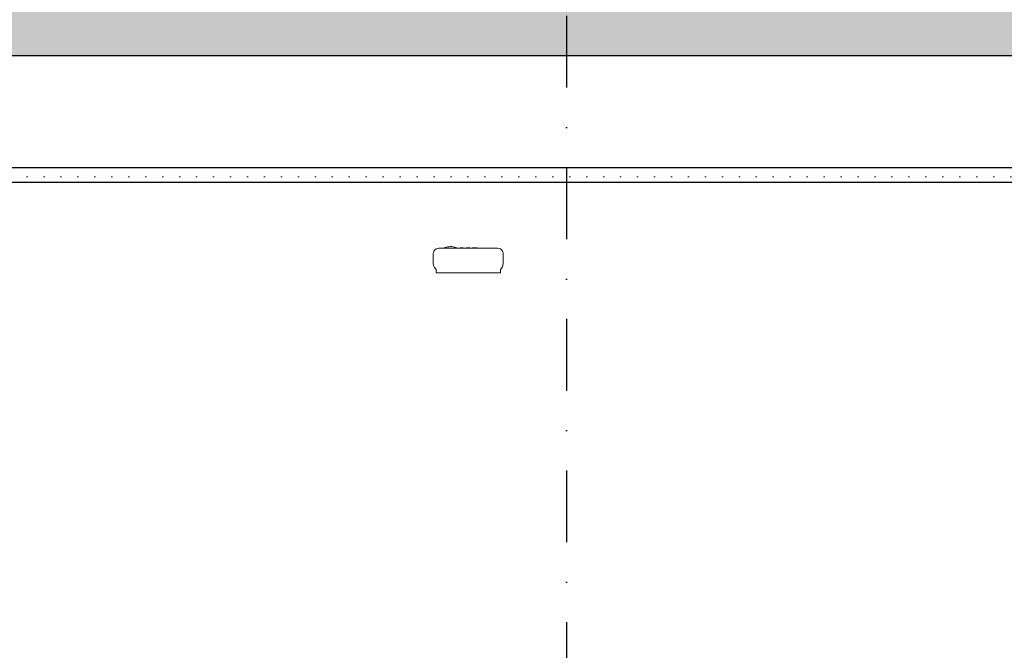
# Model space of a CAD drawing. Header units: millimetres. Extents: x -3848 to 115359, y -22918 to 12821.
# Tile 39 of 51: x 58518 to 62872, y -17088 to -14298. Entities that reach past the tile are written whole.
import ezdxf
from ezdxf.enums import TextEntityAlignment as Align

# ---------------------------------------------------------------- set-up
doc = ezdxf.new("R2010")
doc.units = ezdxf.units.MM
doc.header["$MEASUREMENT"] = 0
doc.linetypes.add('Dot & Dashed', pattern=[670.277762, 317.5, -176.388889, 0, -176.388874])
for name, color, linetype in [('New_010_Teljed', 7, 'Continuous'), ('New_1235_Vahelaed', 7, 'Continuous'), ('New_1324_Laepinnad', 7, 'Continuous'), ('New_1333_Varustus', 7, 'Continuous')]:
    doc.layers.add(name, color=color, linetype=linetype)
for name, color, linetype, lineweight in [('New_010_Teljed_Pen_No__1', 7, 'Continuous', 13), ('New_1235_Vahelaed_Pen_No__101', 252, 'Continuous', 13), ('New_1235_Vahelaed_Pen_No__41', 7, 'Continuous', 25), ('New_1324_Laepinnad_Pen_No__101', 252, 'Continuous', 13), ('New_1324_Laepinnad_Pen_No__41', 7, 'Continuous', 25), ('New_1333_Varustus_Pen_No__101', 252, 'Continuous', 13)]:
    doc.layers.add(name, color=color, linetype=linetype, lineweight=lineweight)
doc.layers.add('New_010_Teljed_Pen_No__48', color=7, linetype='Continuous', lineweight=25, true_color=0xa80f02)
doc.styles.add('GENERATED_STYLE_1', font='arial.ttf')

# ---------------------------------------------------------------- blocks, each defined once
blk = doc.blocks.new('Section Element_769_2', base_point=(-4225, -17918.5))
at = {"layer": 'New_1235_Vahelaed_Pen_No__101', "linetype": 'Continuous', "lineweight": 13}
h = blk.add_hatch(dxfattribs=at)
h.set_pattern_fill('Structural_Concrete_0002', color=252, style=0, pattern_type=2)
h.set_pattern_definition([(0, (-4225, -17918.5), (0, 623.5383), [60, -300]), (0, (-4045, -17606.7), (0, 623.5383), [60, -300]), (60, (-4225, -17918.5), (-540, 311.769), [60, -300]), (60, (-3865, -17918.5), (-540, 311.769), [60, -300]), (120, (-4165, -17918.5), (540, 311.769), [60, -300]), (120, (-3805, -17918.5), (540, 311.769), [60, -300]), (0, (-4224.99, -17858.48), (0, 120), [0, -120, 0, -180]), (45, (-4164.99, -17858.48), (-84.85282, 84.85282), [0, -90, 0, -150])])
h.paths.add_polyline_path([(64355.6, -14458.5), (64355.6, -14238.5), (55935.6, -14238.5), (55935.6, -14458.5)])
at = {"layer": 'New_1235_Vahelaed_Pen_No__41', "color": 7, "linetype": 'Continuous', "lineweight": 25}
blk.add_line((63730.6, -14458.5), (57280.6, -14458.5), dxfattribs=at)
blk = doc.blocks.new('Section Element_783_2', base_point=(-4225, -17918.5))
at = {"layer": 'New_1324_Laepinnad_Pen_No__101', "linetype": 'Continuous', "lineweight": 13}
h = blk.add_hatch(dxfattribs=at)
h.set_pattern_fill('Gypsum_0002', color=252, style=0, pattern_type=2)
h.set_pattern_definition([(0, (-4224.99, -17918.485), (0, 75), [0, -75])])
h.paths.add_polyline_path([(57275.6, -15018.5), (63735.6, -15018.5), (63735.6, -14953.5), (57275.6, -14953.5)])
at = {"layer": 'New_1324_Laepinnad_Pen_No__41', "color": 7, "linetype": 'Continuous', "lineweight": 25}
for p, q in [((63730.6, -14953.5), (57280.6, -14953.5)), ((63730.6, -15018.5), (57280.6, -15018.5))]:
    blk.add_line(p, q, dxfattribs=at)
blk = doc.blocks.new('Section Element_812_2', base_point=(-4225, -17918.5))
at = {"layer": 'New_1333_Varustus_Pen_No__101', "color": 252, "linetype": 'Continuous', "lineweight": 13}
for p, q in [((60347, -15328.1), (60349.5, -15322)), ((60349.5, -15322), (60353.6, -15316.7)), ((60353.6, -15316.7), (60358.8, -15312.7)), ((60358.8, -15312.7), (60365, -15310.1)), ((60365, -15310.1), (60371.5, -15309.3)), ((60371.5, -15309.3), (60630.6, -15309.3)), ((60395.1, -15309.3), (60397.5, -15308.1)), ((60399.8, -15306.9), (60397.5, -15308.1)), ((60399.8, -15306.9), (60405.2, -15304.9)), ((60405.2, -15304.9), (60410.8, -15303.5)), ((60410.8, -15303.5), (60416.5, -15302.5)), ((60416.5, -15302.5), (60422.3, -15302.2)), ((60422.3, -15302.2), (60428.1, -15302.4)), ((60428.1, -15302.4), (60433.9, -15303.2)), ((60433.9, -15303.2), (60439.6, -15304.5)), ((60439.6, -15304.5), (60445.1, -15306.4)), ((60445.1, -15306.4), (60449.2, -15308.3)), ((60450.4, -15308.9), (60449.2, -15308.3)), ((60450.4, -15308.9), (60451, -15309.3)), ((60464.8, -15308), (60465, -15308)), ((60464.8, -15309.3), (60464.8, -15308)), ((60465, -15308), (60465.7, -15308)), ((60465.7, -15308), (60466.8, -15308)), ((60466.8, -15308), (60468.3, -15308)), ((60468.3, -15308), (60470, -15308)), ((60470, -15308), (60471.9, -15308)), ((60471.9, -15308), (60473.7, -15308)), ((60473.7, -15308), (60475.4, -15308)), ((60475.4, -15308), (60476.9, -15308)), ((60476.9, -15308), (60478, -15308)), ((60478, -15308), (60478.7, -15308)), ((60478.7, -15308), (60479, -15308)), ((60479, -15309.3), (60479, -15308)), ((60493.5, -15308), (60508.7, -15308)), ((60493.5, -15309.3), (60493.5, -15308)), ((60508.7, -15309.3), (60508.7, -15308)), ((60520.1, -15308), (60520.5, -15308)), ((60520.1, -15309.3), (60520.1, -15308)), ((60520.5, -15308), (60521.5, -15308)), ((60521.5, -15308), (60523.1, -15308)), ((60523.1, -15308), (60525.2, -15308)), ((60525.2, -15308), (60527.7, -15308)), ((60527.7, -15308), (60530.3, -15308)), ((60530.3, -15308), (60532.9, -15308)), ((60532.9, -15308), (60535.4, -15308)), ((60535.4, -15308), (60537.5, -15308)), ((60537.5, -15308), (60539.1, -15308)), ((60539.1, -15308), (60540.1, -15308)), ((60540.1, -15308), (60540.4, -15308)), ((60540.4, -15309.3), (60540.4, -15308)), ((60630.6, -15309.3), (60637.2, -15310.1)), ((60637.2, -15310.1), (60643.3, -15312.7)), ((60643.3, -15312.7), (60648.6, -15316.7)), ((60648.6, -15316.7), (60652.6, -15322)), ((60652.6, -15322), (60655.2, -15328.1)), ((60346.1, -15334.7), (60347, -15328.1)), ((60346.1, -15375.3), (60346.1, -15334.7)), ((60655.2, -15328.1), (60656, -15334.7)), ((60656, -15334.7), (60656, -15375.3)), ((60347.4, -15385.2), (60346.1, -15375.3)), ((60351.2, -15394.4), (60347.4, -15385.2)), ((60357.3, -15402.2), (60351.2, -15394.4)), ((60357.3, -15402.2), (60358.8, -15403.4)), ((60358.8, -15418.5), (60358.8, -15403.4)), ((60644.9, -15402.2), (60643.3, -15403.4)), ((60643.3, -15403.4), (60643.3, -15418.5)), ((60650.9, -15394.4), (60644.9, -15402.2)), ((60654.7, -15385.2), (60650.9, -15394.4)), ((60656, -15375.3), (60654.7, -15385.2)), ((60643.3, -15418.5), (60358.8, -15418.5))]:
    blk.add_line(p, q, dxfattribs=at)
blk = doc.blocks.new('Standard grid marker[7]_2', base_point=(60935.6, -7918.5))
at = {"layer": 'New_010_Teljed_Pen_No__48', "color": 14, "linetype": 'Dot & Dashed', "lineweight": 25, "true_color": 0xa80f02}
blk.add_line((60935.6, -8918.5), (60935.6, -20918.5), dxfattribs=at)
at = {"layer": 'New_010_Teljed_Pen_No__1', "color": 7, "lineweight": 13, "style": 'GENERATED_STYLE_1'}
for tag, p in [('AC_MarkerText_1_0', (60935.6, -7398.5)), ('AC_MarkerText_1_1', (60935.6, -22398.5))]:
    blk.add_attdef(tag, text='', height=350, rotation=360, dxfattribs=at).set_placement(p, align=Align.MIDDLE_CENTER)

msp = doc.modelspace()

# ---------------------------------------------------------------- block references
at = {"layer": 'New_010_Teljed', "color": 8, "linetype": 'Continuous', "lineweight": 15}
msp.add_blockref('Standard grid marker[7]_2', (60935.6, -7918.5), dxfattribs=at)
at = {"layer": 'New_1235_Vahelaed', "lineweight": 0}
msp.add_blockref('Section Element_769_2', (-4225, -17918.5), dxfattribs=at)
at = {"layer": 'New_1324_Laepinnad', "lineweight": 0}
msp.add_blockref('Section Element_783_2', (-4225, -17918.5), dxfattribs=at)
at = {"layer": 'New_1333_Varustus', "lineweight": 0}
msp.add_blockref('Section Element_812_2', (-4225, -17918.5), dxfattribs=at)

doc.saveas('drawing.dxf')
